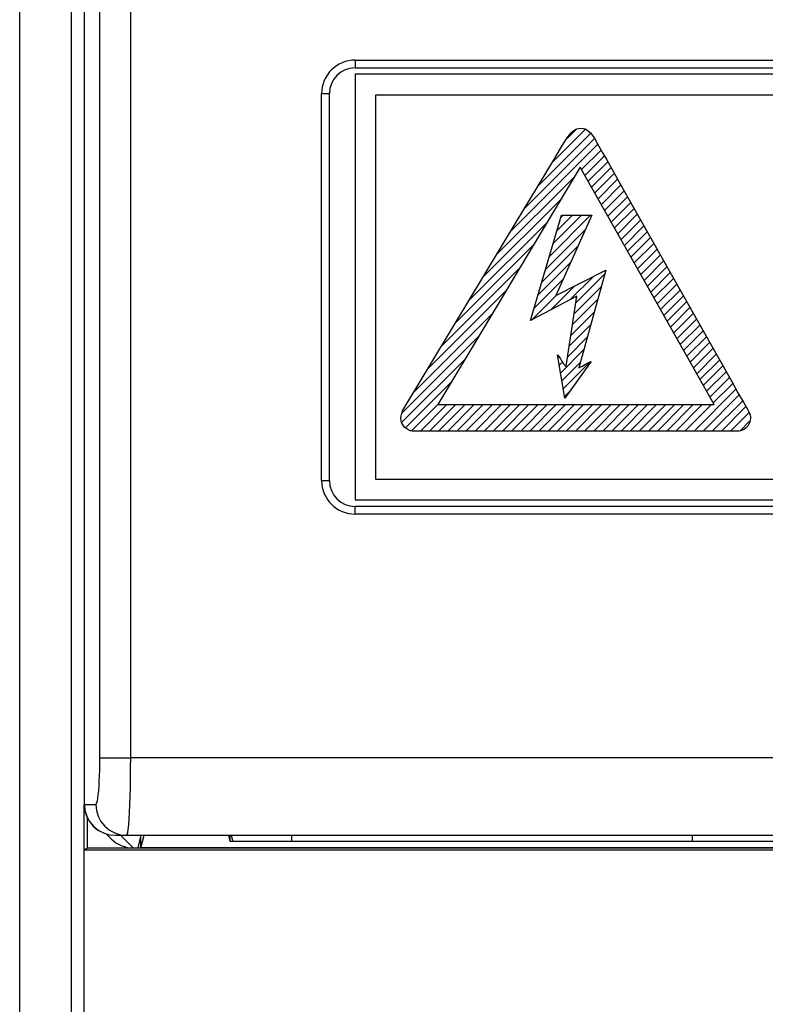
# Model space of a CAD drawing. Header units: millimetres. Extents: x -531 to 1423, y -716 to 1118.
# Tile 32 of 112: x 241 to 270, y 436 to 474. Entities that reach past the tile are written whole.
import ezdxf

# ---------------------------------------------------------------- set-up
doc = ezdxf.new("R2010")
doc.units = ezdxf.units.MM
doc.header["$LTSCALE"] = 23.1
doc.layers.get('0').update_dxf_attribs({"linetype": 'CONTINUOUS'})

msp = doc.modelspace()

# ---------------------------------------------------------------- linework, layer by layer
at = {"color": 7}
for p, q in [((240.646, 47.505), (240.646, 618.505)), ((242.646, 618.005), (242.646, 47.505)), ((243.146, 491.365), (243.146, 443.899)), ((243.151, 443.899), (243.151, 491.363)), ((243.752, 445.699), (243.752, 487.178)), ((244.947, 445.699), (244.947, 487.178)), ((253.646, 472.749), (253.646, 472.449)), ((253.646, 472.749), (322.646, 472.749)), ((253.646, 472.449), (322.646, 472.449)), ((253.646, 472.199), (253.646, 455.699)), ((323.146, 472.199), (253.646, 472.199)), ((252.346, 456.449), (252.346, 471.449)), ((252.346, 471.449), (252.646, 471.449)), ((252.646, 456.449), (252.646, 471.449)), ((254.444, 456.497), (254.444, 471.397)), ((254.444, 471.397), (270.218, 471.397)), ((260.746, 467.892), (262.764, 469.91)), ((261.283, 468.782), (262.569, 470.068)), ((261.838, 469.693), (261.943, 469.841)), ((261.857, 469.71), (262.222, 470.075)), ((261.943, 469.841), (262.025, 469.939)), ((262.025, 469.939), (262.096, 470.006)), ((262.096, 470.006), (262.163, 470.052)), ((262.163, 470.052), (262.197, 470.07)), ((262.197, 470.07), (262.232, 470.083)), ((262.232, 470.083), (262.306, 470.1)), ((262.306, 470.1), (262.391, 470.106)), ((262.391, 470.106), (262.476, 470.099)), ((262.476, 470.099), (262.515, 470.091)), ((262.515, 470.091), (262.553, 470.079)), ((262.553, 470.079), (262.624, 470.046)), ((262.624, 470.046), (262.692, 469.999)), ((262.692, 469.999), (262.76, 469.934)), ((262.76, 469.934), (262.833, 469.845)), ((262.833, 469.845), (262.918, 469.72)), ((259.672, 466.111), (263.047, 469.486)), ((260.209, 467.002), (262.916, 469.709)), ((261.395, 468.968), (261.686, 469.452)), ((261.686, 469.452), (261.838, 469.693)), ((262.918, 469.72), (263.028, 469.532)), ((263.028, 469.532), (263.222, 469.181)), ((262.422, 468.508), (263.177, 469.263)), ((263.222, 469.181), (263.396, 468.88)), ((259.891, 466.473), (261.366, 468.92)), ((261.366, 468.92), (261.395, 468.968)), ((262.55, 468.281), (263.306, 469.038)), ((262.677, 468.055), (263.434, 468.812)), ((263.396, 468.88), (263.461, 468.765)), ((263.461, 468.765), (263.932, 467.927)), ((262.371, 468.599), (256.844, 459.393)), ((267.557, 459.393), (262.371, 468.599)), ((262.804, 467.829), (263.561, 468.586)), ((262.932, 467.603), (263.689, 468.36)), ((259.136, 465.221), (262.157, 468.242)), ((263.059, 467.377), (263.816, 468.134)), ((263.932, 467.927), (268.237, 460.287)), ((263.187, 467.151), (263.943, 467.908)), ((263.314, 466.925), (264.071, 467.681)), ((258.599, 464.331), (261.625, 467.357)), ((263.441, 466.698), (264.198, 467.455)), ((263.569, 466.472), (264.326, 467.229)), ((263.696, 466.246), (264.453, 467.003)), ((255.477, 459.152), (259.891, 466.473)), ((258.062, 463.44), (261.094, 466.472)), ((260.441, 462.654), (261.647, 466.734)), ((261.176, 465.14), (262.77, 466.734)), ((261.324, 465.642), (262.417, 466.734)), ((262.813, 466.734), (261.426, 463.619)), ((261.472, 466.144), (262.063, 466.734)), ((261.621, 466.645), (261.71, 466.734)), ((261.647, 466.734), (262.813, 466.734)), ((263.824, 466.02), (264.58, 466.777)), ((263.951, 465.794), (264.708, 466.551)), ((261.027, 464.638), (262.563, 466.174)), ((264.078, 465.568), (264.835, 466.324)), ((264.206, 465.341), (264.963, 466.098)), ((264.333, 465.115), (265.09, 465.872)), ((264.461, 464.889), (265.218, 465.646)), ((257.525, 462.55), (260.563, 465.588)), ((260.879, 464.136), (262.28, 465.537)), ((264.588, 464.663), (265.345, 465.42)), ((260.731, 463.634), (261.996, 464.899)), ((264.715, 464.437), (265.472, 465.194)), ((264.843, 464.211), (265.6, 464.968)), ((256.989, 461.66), (260.032, 464.703)), ((261.426, 463.619), (263.356, 464.604)), ((263.356, 464.604), (262.31, 460.825)), ((264.97, 463.984), (265.727, 464.741)), ((265.098, 463.758), (265.855, 464.515)), ((260.582, 463.132), (261.712, 464.262)), ((261.975, 463.464), (262.863, 464.352)), ((262.189, 463.325), (263.312, 464.448)), ((265.225, 463.532), (265.982, 464.289)), ((256.452, 460.77), (259.5, 463.818)), ((261.226, 463.068), (262.141, 463.984)), ((262.128, 462.91), (263.177, 463.959)), ((265.352, 463.306), (266.109, 464.063)), ((265.48, 463.08), (266.237, 463.837)), ((262.23, 463.599), (260.441, 462.654)), ((260.477, 462.673), (261.429, 463.625)), ((261.828, 460.885), (262.23, 463.599)), ((262.066, 462.495), (263.042, 463.471)), ((265.607, 462.854), (266.364, 463.611)), ((265.735, 462.628), (266.492, 463.385)), ((262.005, 462.08), (262.907, 462.982)), ((265.862, 462.401), (266.619, 463.158)), ((255.915, 459.879), (258.969, 462.933)), ((265.989, 462.175), (266.746, 462.932)), ((266.117, 461.949), (266.874, 462.706)), ((261.943, 461.665), (262.772, 462.493)), ((266.244, 461.723), (267.001, 462.48)), ((266.372, 461.497), (267.129, 462.254)), ((255.451, 459.062), (258.438, 462.048)), ((261.882, 461.25), (262.637, 462.004)), ((266.499, 461.271), (267.256, 462.028)), ((261.604, 460.619), (262.501, 461.516)), ((266.626, 461.044), (267.384, 461.802)), ((266.754, 460.818), (267.511, 461.576)), ((255.457, 458.714), (257.906, 461.163)), ((261.768, 459.639), (261.486, 461.328)), ((261.486, 461.328), (261.549, 461.245)), ((261.503, 461.225), (261.535, 461.256)), ((261.549, 461.245), (261.6, 461.168)), ((261.6, 461.168), (261.647, 461.089)), ((261.647, 461.089), (261.655, 461.076)), ((261.655, 461.076), (261.691, 461.016)), ((262.793, 461.066), (261.768, 459.639)), ((262.715, 461.038), (262.761, 461.057)), ((262.761, 461.057), (262.793, 461.066)), ((266.881, 460.592), (267.639, 461.35)), ((267.009, 460.366), (267.766, 461.124)), ((261.554, 460.922), (261.676, 461.044)), ((261.655, 460.316), (262.366, 461.027)), ((261.691, 461.016), (261.719, 460.977)), ((261.705, 460.013), (262.736, 461.043)), ((261.719, 460.977), (261.748, 460.944)), ((261.748, 460.944), (261.783, 460.914)), ((261.783, 460.914), (261.828, 460.885)), ((262.31, 460.825), (262.339, 460.834)), ((262.339, 460.834), (262.384, 460.853)), ((262.384, 460.853), (262.451, 460.889)), ((262.451, 460.889), (262.551, 460.948)), ((262.551, 460.948), (262.649, 461.004)), ((262.649, 461.004), (262.715, 461.038)), ((267.136, 460.14), (267.894, 460.897)), ((267.263, 459.914), (268.021, 460.671)), ((267.391, 459.688), (268.149, 460.445)), ((255.598, 458.501), (257.375, 460.278)), ((261.756, 459.709), (261.977, 459.93)), ((266.779, 458.368), (268.403, 459.993)), ((267.518, 459.461), (268.276, 460.219)), ((268.237, 460.287), (268.481, 459.856)), ((267.132, 458.368), (268.533, 459.769)), ((267.486, 458.368), (268.664, 459.547)), ((268.481, 459.856), (268.697, 459.491)), ((255.471, 459.096), (255.477, 459.152)), ((255.829, 458.379), (256.844, 459.394)), ((256.172, 458.368), (257.197, 459.393)), ((256.525, 458.368), (257.551, 459.393)), ((256.844, 459.393), (267.557, 459.393)), ((256.879, 458.368), (257.904, 459.393)), ((257.233, 458.368), (258.258, 459.393)), ((257.586, 458.368), (258.611, 459.393)), ((257.94, 458.368), (258.965, 459.393)), ((258.293, 458.368), (259.318, 459.393)), ((258.647, 458.368), (259.672, 459.393)), ((259, 458.368), (260.025, 459.393)), ((259.354, 458.368), (260.379, 459.393)), ((259.707, 458.368), (260.733, 459.393)), ((260.061, 458.368), (261.086, 459.393)), ((260.415, 458.368), (261.44, 459.393)), ((260.768, 458.368), (261.793, 459.393)), ((261.122, 458.368), (262.147, 459.393)), ((261.475, 458.368), (262.5, 459.393)), ((261.829, 458.368), (262.854, 459.393)), ((262.182, 458.368), (263.207, 459.393)), ((262.536, 458.368), (263.561, 459.393)), ((262.889, 458.368), (263.915, 459.393)), ((263.243, 458.368), (264.268, 459.393)), ((263.597, 458.368), (264.622, 459.393)), ((263.95, 458.368), (264.975, 459.393)), ((264.304, 458.368), (265.329, 459.393)), ((264.657, 458.368), (265.682, 459.393)), ((265.011, 458.368), (266.036, 459.393)), ((265.364, 458.368), (266.389, 459.393)), ((265.718, 458.368), (266.743, 459.393)), ((266.071, 458.368), (267.097, 459.393)), ((266.425, 458.368), (267.45, 459.393)), ((267.839, 458.368), (268.788, 459.317)), ((268.697, 459.491), (268.853, 459.213)), ((268.853, 459.213), (268.924, 459.069)), ((255.417, 458.871), (255.423, 458.955)), ((255.423, 458.786), (255.417, 458.871)), ((255.423, 458.955), (255.438, 459.013)), ((255.443, 458.707), (255.423, 458.786)), ((255.438, 459.013), (255.454, 459.05)), ((255.454, 459.05), (255.471, 459.096)), ((268.193, 458.368), (268.911, 459.087)), ((268.924, 459.069), (268.954, 458.984)), ((268.957, 458.788), (268.936, 458.71)), ((268.954, 458.984), (268.963, 458.926)), ((268.963, 458.871), (268.957, 458.788)), ((268.963, 458.926), (268.963, 458.871)), ((255.476, 458.634), (255.443, 458.707)), ((255.52, 458.566), (255.476, 458.634)), ((255.577, 458.505), (255.52, 458.566)), ((255.645, 458.451), (255.577, 458.505)), ((255.72, 458.408), (255.645, 458.451)), ((255.795, 458.379), (255.72, 458.408)), ((268.56, 458.382), (268.933, 458.755)), ((268.647, 458.399), (268.577, 458.375)), ((268.656, 458.403), (268.647, 458.399)), ((268.731, 458.446), (268.656, 458.403)), ((268.799, 458.501), (268.731, 458.446)), ((268.857, 458.565), (268.799, 458.501)), ((268.903, 458.635), (268.857, 458.565)), ((268.936, 458.71), (268.903, 458.635)), ((255.807, 458.375), (255.795, 458.379)), ((255.859, 458.368), (255.807, 458.375)), ((268.521, 458.368), (255.859, 458.368)), ((268.577, 458.375), (268.521, 458.368)), ((322.261, 456.497), (254.444, 456.497)), ((252.346, 456.449), (252.646, 456.449)), ((253.646, 455.699), (323.146, 455.699)), ((253.646, 455.149), (253.646, 455.449)), ((322.646, 455.449), (253.646, 455.449)), ((322.646, 455.149), (253.646, 455.149)), ((243.752, 445.699), (244.947, 445.699)), ((331.344, 445.699), (244.947, 445.699)), ((243.146, 442.119), (243.146, 443.899)), ((243.146, 47.505), (243.146, 443.899)), ((243.146, 443.899), (243.594, 443.899)), ((243.277, 442.206), (243.277, 443.366)), ((243.999, 442.756), (244.193, 442.562)), ((244.346, 442.699), (331.945, 442.699)), ((245.043, 442.21), (244.554, 442.699)), ((245.235, 442.21), (245.357, 442.699)), ((245.346, 442.21), (245.468, 442.699)), ((245.346, 442.21), (245.346, 442.654)), ((248.807, 442.454), (248.746, 442.699)), ((248.807, 442.454), (248.807, 442.699)), ((327.484, 442.454), (248.807, 442.454)), ((248.846, 442.699), (248.907, 442.455)), ((251.176, 442.455), (248.907, 442.455)), ((251.176, 442.699), (251.176, 442.455)), ((266.716, 442.455), (266.716, 442.699)), ((271.356, 442.455), (266.716, 442.455)), ((243.277, 442.206), (243.146, 442.119)), ((357.946, 442.119), (243.146, 442.119)), ((333.447, 442.206), (243.277, 442.206)), ((245.043, 442.21), (245.235, 442.21)), ((330.946, 442.21), (245.346, 442.21))]:
    msp.add_line(p, q, dxfattribs=at)
for points in [[(243.594, 443.899), (243.615, 443.915), (243.635, 443.961), (243.655, 444.038), (243.673, 444.142), (243.69, 444.273), (243.706, 444.428), (243.719, 444.605), (243.731, 444.8), (243.74, 445.011), (243.746, 445.233), (243.75, 445.462), (243.752, 445.699)], [(244.79, 442.699), (244.811, 442.725), (244.831, 442.804), (244.85, 442.931), (244.869, 443.104), (244.886, 443.322), (244.901, 443.581), (244.915, 443.876), (244.926, 444.202), (244.935, 444.553), (244.942, 444.923), (244.946, 445.307), (244.947, 445.699)], [(243.146, 443.899), (243.169, 443.665), (243.237, 443.44), (243.348, 443.232), (243.497, 443.05), (243.679, 442.901), (243.887, 442.79)], [(243.151, 443.899), (243.174, 443.665), (243.242, 443.44), (243.353, 443.232), (243.501, 443.05), (243.683, 442.901), (243.889, 442.79), (244.114, 442.722), (244.347, 442.699)], [(243.594, 443.899), (243.617, 443.665), (243.685, 443.44), (243.796, 443.232), (243.944, 443.05), (244.125, 442.901), (244.332, 442.79), (244.556, 442.722), (244.79, 442.699)], [(243.887, 442.79), (244.112, 442.722), (244.346, 442.699)]]:
    msp.add_lwpolyline(points, dxfattribs=at)
for centre, radius, start, end in [((253.646, 471.449), 1.3, 90, 180), ((253.646, 471.449), 1, 90, 180), ((253.646, 456.449), 1.3, 180, 270), ((253.646, 456.449), 1, 180, 270)]:
    msp.add_arc(centre, radius, start, end, dxfattribs=at)
msp.add_ellipse((245.042, 443.411), major_axis=(0.85, -0.85), ratio=0.998783, start_param=4.712389, end_param=5.498396, dxfattribs=at)

doc.saveas('drawing.dxf')
